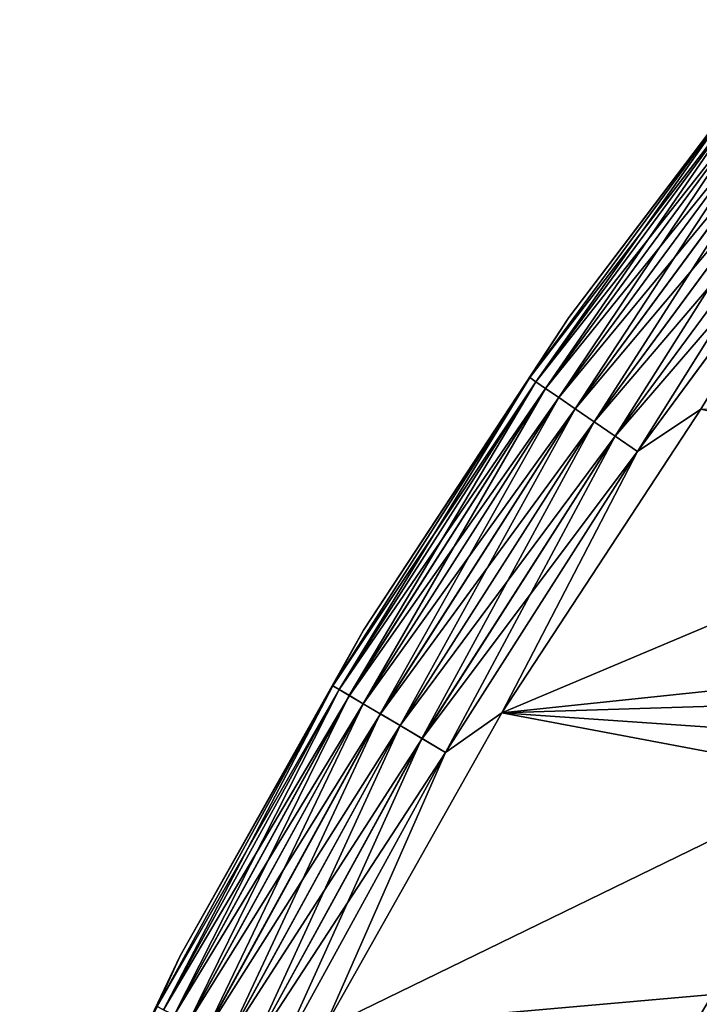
# Model space of a CAD drawing. Header units: metres. Extents: x -17 to 65, y -30 to 30.
# Tile 79 of 256: x -15.6 to -13.5, y 7.7 to 10.7. Entities that reach past the tile are written whole.
import ezdxf

# ---------------------------------------------------------------- set-up
doc = ezdxf.new("R2010")
doc.units = ezdxf.units.M
doc.layers.add('solid_508461', color=7, linetype='CONTINUOUS')

msp = doc.modelspace()

# ---------------------------------------------------------------- linework, layer by layer
at = {"layer": 'solid_508461'}
for points in [[(-13.888493, 9.803559, -45.799999), (-13.888493, 9.803559, 41), (-13.187099, 10.728486, 41)], [(-13.335629, 10.53104, 41.086823), (-13.187099, 10.728486, 41), (-13.888493, 9.803559, 41)], [(-13.187099, 10.728486, -45.799999), (-13.888493, 9.803559, -45.799999), (-13.187099, 10.728486, 41)], [(-13.335711, 10.531106, -45.886223), (-13.888493, 9.803559, -45.799999), (-13.187099, 10.728486, -45.799999)], [(-13.335711, 10.531106, -45.886223), (-14.009331, 9.616861, -45.886223), (-13.888493, 9.803559, -45.799999)], [(-13.990794, 9.604136, -45.970516), (-14.009331, 9.616861, -45.886223), (-13.335711, 10.531106, -45.886223)], [(-13.335629, 10.53104, 41.086823), (-13.888493, 9.803559, 41), (-14.009244, 9.616801, 41.086823)], [(-13.335629, 10.53104, 41.086823), (-14.009244, 9.616801, 41.086823), (-13.317902, 10.517042, 41.171093)], [(-13.318066, 10.517171, -45.970516), (-13.990794, 9.604136, -45.970516), (-13.335711, 10.531106, -45.886223)], [(-14.009244, 9.616801, 41.086823), (-13.990622, 9.604018, 41.171093), (-13.317902, 10.517042, 41.171093)], [(-13.960459, 9.583313, -46.049622), (-13.990794, 9.604136, -45.970516), (-13.318066, 10.517171, -45.970516)], [(-13.317902, 10.517042, 41.171093), (-13.990622, 9.604018, 41.171093), (-13.288949, 10.494179, 41.250153)], [(-13.990622, 9.604018, 41.171093), (-13.960207, 9.58314, 41.250153), (-13.288949, 10.494179, 41.250153)], [(-13.289189, 10.494368, -46.049622), (-13.960459, 9.583313, -46.049622), (-13.318066, 10.517171, -45.970516)], [(-13.91925, 9.555024, -46.121128), (-13.960459, 9.583313, -46.049622), (-13.289189, 10.494368, -46.049622)], [(-13.288949, 10.494179, 41.250153), (-13.960207, 9.58314, 41.250153), (-13.249654, 10.463147, 41.321594)], [(-13.249962, 10.46339, -46.121128), (-13.91925, 9.555024, -46.121128), (-13.289189, 10.494368, -46.049622)], [(-13.960207, 9.58314, 41.250153), (-13.918926, 9.554802, 41.321594), (-13.249654, 10.463147, 41.321594)], [(-13.868422, 9.520132, -46.182854), (-13.91925, 9.555024, -46.121128), (-13.249962, 10.46339, -46.121128)], [(-13.249654, 10.463147, 41.321594), (-13.918926, 9.554802, 41.321594), (-13.20121, 10.424891, 41.383247)], [(-13.201577, 10.425181, -46.182854), (-13.868422, 9.520132, -46.182854), (-13.249962, 10.46339, -46.121128)], [(-13.918926, 9.554802, 41.321594), (-13.868035, 9.519868, 41.383247), (-13.20121, 10.424891, 41.383247)], [(-13.809521, 9.479699, -46.232925), (-13.868422, 9.520132, -46.182854), (-13.201577, 10.425181, -46.182854)], [(-13.20121, 10.424891, 41.383247), (-13.868035, 9.519868, 41.383247), (-13.145093, 10.380576, 41.433231)], [(-13.145509, 10.380904, -46.232925), (-13.809521, 9.479699, -46.232925), (-13.201577, 10.425181, -46.182854)], [(-13.868035, 9.519868, 41.383247), (-13.809085, 9.4794, 41.433231), (-13.145093, 10.380576, 41.433231)], [(-13.744341, 9.434957, -46.269817), (-13.809521, 9.479699, -46.232925), (-13.145509, 10.380904, -46.232925)], [(-13.145093, 10.380576, 41.433231), (-13.809085, 9.4794, 41.433231), (-13.083013, 10.331552, 41.470024)], [(-13.083463, 10.331907, -46.269817), (-13.744341, 9.434957, -46.269817), (-13.145509, 10.380904, -46.232925)], [(-13.809085, 9.4794, 41.433231), (-13.743868, 9.434631, 41.470024), (-13.083013, 10.331552, 41.470024)], [(-13.674867, 9.387265, -46.292404), (-13.744341, 9.434957, -46.269817), (-13.083463, 10.331907, -46.269817)], [(-13.083013, 10.331552, 41.470024), (-13.743868, 9.434631, 41.470024), (-13.016857, 10.279309, 41.492508)], [(-13.017329, 10.279682, -46.292404), (-13.674867, 9.387265, -46.292404), (-13.083463, 10.331907, -46.269817)], [(-13.743868, 9.434631, 41.470024), (-13.674371, 9.386925, 41.492508), (-13.016857, 10.279309, 41.492508)], [(-13.017329, 10.279682, -46.292404), (-13.477742, 9.518422, -46.299999), (-13.674867, 9.387265, -46.292404)], [(-13.016857, 10.279309, 41.492508), (-13.674371, 9.386925, 41.492508), (-13.477747, 9.518415, 41.5)], [(-14.525132, 8.832923, -45.799999), (-14.525132, 8.832923, 41), (-13.888493, 9.803559, 41)], [(-14.009244, 9.616801, 41.086823), (-13.888493, 9.803559, 41), (-14.525132, 8.832923, 41)], [(-13.888493, 9.803559, -45.799999), (-14.525132, 8.832923, -45.799999), (-13.888493, 9.803559, 41)], [(-14.009331, 9.616861, -45.886223), (-14.525132, 8.832923, -45.799999), (-13.888493, 9.803559, -45.799999)], [(-14.009331, 9.616861, -45.886223), (-14.620382, 8.659666, -45.886223), (-14.525132, 8.832923, -45.799999)], [(-14.601036, 8.648208, -45.970516), (-14.620382, 8.659666, -45.886223), (-14.009331, 9.616861, -45.886223)], [(-14.009244, 9.616801, 41.086823), (-14.525132, 8.832923, 41), (-14.620291, 8.659612, 41.086823)], [(-14.009244, 9.616801, 41.086823), (-14.620291, 8.659612, 41.086823), (-13.990622, 9.604018, 41.171093)], [(-14.620291, 8.659612, 41.086823), (-14.600857, 8.648101, 41.171093), (-13.990622, 9.604018, 41.171093)], [(-13.990794, 9.604136, -45.970516), (-14.601036, 8.648208, -45.970516), (-14.009331, 9.616861, -45.886223)], [(-14.569379, 8.629457, -46.049622), (-14.601036, 8.648208, -45.970516), (-13.990794, 9.604136, -45.970516)], [(-13.990622, 9.604018, 41.171093), (-14.600857, 8.648101, 41.171093), (-13.960207, 9.58314, 41.250153)], [(-13.960459, 9.583313, -46.049622), (-14.569379, 8.629457, -46.049622), (-13.990794, 9.604136, -45.970516)], [(-14.600857, 8.648101, 41.171093), (-14.569116, 8.629301, 41.250153), (-13.960207, 9.58314, 41.250153)], [(-14.526372, 8.603983, -46.121128), (-14.569379, 8.629457, -46.049622), (-13.960459, 9.583313, -46.049622)], [(-13.960207, 9.58314, 41.250153), (-14.569116, 8.629301, 41.250153), (-13.918926, 9.554802, 41.321594)], [(-13.91925, 9.555024, -46.121128), (-14.526372, 8.603983, -46.121128), (-13.960459, 9.583313, -46.049622)], [(-14.569116, 8.629301, 41.250153), (-14.526034, 8.603784, 41.321594), (-13.918926, 9.554802, 41.321594)], [(-14.473327, 8.572564, -46.182854), (-14.526372, 8.603983, -46.121128), (-13.91925, 9.555024, -46.121128)], [(-13.918926, 9.554802, 41.321594), (-14.526034, 8.603784, 41.321594), (-13.868035, 9.519868, 41.383247)], [(-13.868422, 9.520132, -46.182854), (-14.473327, 8.572564, -46.182854), (-13.91925, 9.555024, -46.121128)], [(-14.526034, 8.603784, 41.321594), (-14.472923, 8.572326, 41.383247), (-13.868035, 9.519868, 41.383247)], [(-14.411857, 8.536156, -46.232925), (-14.473327, 8.572564, -46.182854), (-13.868422, 9.520132, -46.182854)], [(-13.868035, 9.519868, 41.383247), (-14.472923, 8.572326, 41.383247), (-13.809085, 9.4794, 41.433231)], [(-13.809521, 9.479699, -46.232925), (-14.411857, 8.536156, -46.232925), (-13.868422, 9.520132, -46.182854)], [(-6.789061, 9.344038, 41.5), (-13.477747, 9.518415, 41.5), (-14.096119, 8.576093, 41.5)], [(-13.674371, 9.386925, 41.492508), (-14.096119, 8.576093, 41.5), (-13.477747, 9.518415, 41.5)], [(-12.410066, 9.286563, -46.299999), (-14.096114, 8.5761, -46.299999), (-13.477742, 9.518422, -46.299999)], [(-13.674867, 9.387265, -46.292404), (-13.477742, 9.518422, -46.299999), (-14.096114, 8.5761, -46.299999)], [(-14.472923, 8.572326, 41.383247), (-14.411401, 8.535886, 41.433231), (-13.809085, 9.4794, 41.433231)], [(-14.343834, 8.495866, -46.269817), (-14.411857, 8.536156, -46.232925), (-13.809521, 9.479699, -46.232925)], [(-13.809085, 9.4794, 41.433231), (-14.411401, 8.535886, 41.433231), (-13.743868, 9.434631, 41.470024)], [(-13.744341, 9.434957, -46.269817), (-14.343834, 8.495866, -46.269817), (-13.809521, 9.479699, -46.232925)], [(-14.411401, 8.535886, 41.433231), (-14.34334, 8.495573, 41.470024), (-13.743868, 9.434631, 41.470024)], [(-14.27133, 8.452922, -46.292404), (-14.343834, 8.495866, -46.269817), (-13.744341, 9.434957, -46.269817)], [(-13.743868, 9.434631, 41.470024), (-14.34334, 8.495573, 41.470024), (-13.674371, 9.386925, 41.492508)], [(-13.674867, 9.387265, -46.292404), (-14.27133, 8.452922, -46.292404), (-13.744341, 9.434957, -46.269817)], [(-14.34334, 8.495573, 41.470024), (-14.270812, 8.452615, 41.492508), (-13.674371, 9.386925, 41.492508)], [(-13.674867, 9.387265, -46.292404), (-14.096114, 8.5761, -46.299999), (-14.27133, 8.452922, -46.292404)], [(-13.674371, 9.386925, 41.492508), (-14.270812, 8.452615, 41.492508), (-14.096119, 8.576093, 41.5)], [(-7.501073, 8.782733, 41.5), (-6.789061, 9.344038, 41.5), (-14.096119, 8.576093, 41.5)], [(-12.410066, 9.286563, -46.299999), (-13.041075, 8.377366, -46.299999), (-14.096114, 8.5761, -46.299999)], [(-15.09405, 7.821102, -45.799999), (-15.09405, 7.821103, 41), (-14.525132, 8.832923, 41)], [(-14.620291, 8.659612, 41.086823), (-14.525132, 8.832923, 41), (-15.09405, 7.821103, 41)], [(-14.525132, 8.832923, -45.799999), (-15.09405, 7.821102, -45.799999), (-14.525132, 8.832923, 41)], [(-14.620382, 8.659666, -45.886223), (-15.09405, 7.821102, -45.799999), (-14.525132, 8.832923, -45.799999)], [(-8.167077, 8.167077, 41.5), (-7.501073, 8.782733, 41.5), (-14.096119, 8.576093, 41.5)], [(-14.620382, 8.659666, -45.886223), (-15.166135, 7.663794, -45.886223), (-15.09405, 7.821102, -45.799999)], [(-15.146067, 7.653653, -45.970516), (-15.166135, 7.663794, -45.886223), (-14.620382, 8.659666, -45.886223)], [(-14.620291, 8.659612, 41.086823), (-15.09405, 7.821103, 41), (-15.16604, 7.663746, 41.086823)], [(-14.620291, 8.659612, 41.086823), (-15.16604, 7.663746, 41.086823), (-14.600857, 8.648101, 41.171093)], [(-14.601036, 8.648208, -45.970516), (-15.146067, 7.653653, -45.970516), (-14.620382, 8.659666, -45.886223)], [(-15.16604, 7.663746, 41.086823), (-15.145881, 7.653559, 41.171093), (-14.600857, 8.648101, 41.171093)], [(-15.113227, 7.637058, -46.049622), (-15.146067, 7.653653, -45.970516), (-14.601036, 8.648208, -45.970516)], [(-14.600857, 8.648101, 41.171093), (-15.145881, 7.653559, 41.171093), (-14.569116, 8.629301, 41.250153)], [(-15.145881, 7.653559, 41.171093), (-15.112955, 7.636921, 41.250153), (-14.569116, 8.629301, 41.250153)], [(-14.569379, 8.629457, -46.049622), (-15.113227, 7.637058, -46.049622), (-14.601036, 8.648208, -45.970516)], [(-15.068616, 7.614515, -46.121128), (-15.113227, 7.637058, -46.049622), (-14.569379, 8.629457, -46.049622)], [(-14.569116, 8.629301, 41.250153), (-15.112955, 7.636921, 41.250153), (-14.526034, 8.603784, 41.321594)], [(-14.526372, 8.603983, -46.121128), (-15.068616, 7.614515, -46.121128), (-14.569379, 8.629457, -46.049622)], [(-15.112955, 7.636921, 41.250153), (-15.068265, 7.614338, 41.321594), (-14.526034, 8.603784, 41.321594)], [(-15.01359, 7.586709, -46.182854), (-15.068616, 7.614515, -46.121128), (-14.526372, 8.603983, -46.121128)], [(-14.526034, 8.603784, 41.321594), (-15.068265, 7.614338, 41.321594), (-14.472923, 8.572326, 41.383247)], [(-14.473327, 8.572564, -46.182854), (-15.01359, 7.586709, -46.182854), (-14.526372, 8.603983, -46.121128)], [(-15.068265, 7.614338, 41.321594), (-15.013172, 7.586498, 41.383247), (-14.472923, 8.572326, 41.383247)], [(-14.949825, 7.554488, -46.232925), (-15.01359, 7.586709, -46.182854), (-14.473327, 8.572564, -46.182854)], [(-14.472923, 8.572326, 41.383247), (-15.013172, 7.586498, 41.383247), (-14.411401, 8.535886, 41.433231)], [(-14.411857, 8.536156, -46.232925), (-14.949825, 7.554488, -46.232925), (-14.473327, 8.572564, -46.182854)], [(-8.167077, 8.167077, 41.5), (-14.096119, 8.576093, 41.5), (-14.648664, 7.593855, 41.5)], [(-14.270812, 8.452615, 41.492508), (-14.648664, 7.593855, 41.5), (-14.096119, 8.576093, 41.5)], [(-13.041075, 8.377366, -46.299999), (-14.64866, 7.593863, -46.299999), (-14.096114, 8.5761, -46.299999)], [(-14.27133, 8.452922, -46.292404), (-14.096114, 8.5761, -46.299999), (-14.64866, 7.593863, -46.299999)], [(-15.013172, 7.586498, 41.383247), (-14.949353, 7.554249, 41.433231), (-14.411401, 8.535886, 41.433231)], [(-14.879264, 7.518831, -46.269817), (-14.949825, 7.554488, -46.232925), (-14.411857, 8.536156, -46.232925)], [(-14.411401, 8.535886, 41.433231), (-14.949353, 7.554249, 41.433231), (-14.34334, 8.495573, 41.470024)], [(-14.343834, 8.495866, -46.269817), (-14.879264, 7.518831, -46.269817), (-14.411857, 8.536156, -46.232925)], [(-14.949353, 7.554249, 41.433231), (-14.878752, 7.518572, 41.470024), (-14.34334, 8.495573, 41.470024)], [(-14.804053, 7.480825, -46.292404), (-14.879264, 7.518831, -46.269817), (-14.343834, 8.495866, -46.269817)], [(-14.34334, 8.495573, 41.470024), (-14.878752, 7.518572, 41.470024), (-14.270812, 8.452615, 41.492508)], [(-14.27133, 8.452922, -46.292404), (-14.804053, 7.480825, -46.292404), (-14.343834, 8.495866, -46.269817)], [(-14.878752, 7.518572, 41.470024), (-14.803516, 7.480554, 41.492508), (-14.270812, 8.452615, 41.492508)], [(-14.27133, 8.452922, -46.292404), (-14.64866, 7.593863, -46.299999), (-14.804053, 7.480825, -46.292404)], [(-14.270812, 8.452615, 41.492508), (-14.803516, 7.480554, 41.492508), (-14.648664, 7.593855, 41.5)], [(-13.041075, 8.377366, -46.299999), (-13.605608, 7.425455, -46.299999), (-14.64866, 7.593863, -46.299999)], [(-13.071115, 8.167739, -46.307594), (-13.605608, 7.425455, -46.299999), (-13.041075, 8.377366, -46.299999)], [(-8.782733, 7.501073, 41.5), (-8.167077, 8.167077, 41.5), (-14.648664, 7.593855, 41.5)], [(-13.071115, 8.167739, -46.307594), (-13.609027, 7.236048, -46.307594), (-13.605608, 7.425455, -46.299999)], [(-13.534622, 7.196486, -46.330185), (-13.609027, 7.236048, -46.307594), (-13.071115, 8.167739, -46.307594)], [(-12.999651, 8.123084, -46.330185), (-13.534622, 7.196486, -46.330185), (-13.071115, 8.167739, -46.307594)], [(-13.464817, 7.15937, -46.367073), (-13.534622, 7.196486, -46.330185), (-12.999651, 8.123084, -46.330185)], [(-15.592594, 6.772813, -45.799999), (-15.592594, 6.772814, 41), (-15.09405, 7.821103, 41)], [(-15.16604, 7.663746, 41.086823), (-15.09405, 7.821103, 41), (-15.592594, 6.772814, 41)], [(-15.09405, 7.821102, -45.799999), (-15.592594, 6.772813, -45.799999), (-15.09405, 7.821103, 41)], [(-15.166135, 7.663794, -45.886223), (-15.592594, 6.772813, -45.799999), (-15.09405, 7.821102, -45.799999)]]:
    msp.add_3dface(points, dxfattribs=at)

doc.saveas('drawing.dxf')
